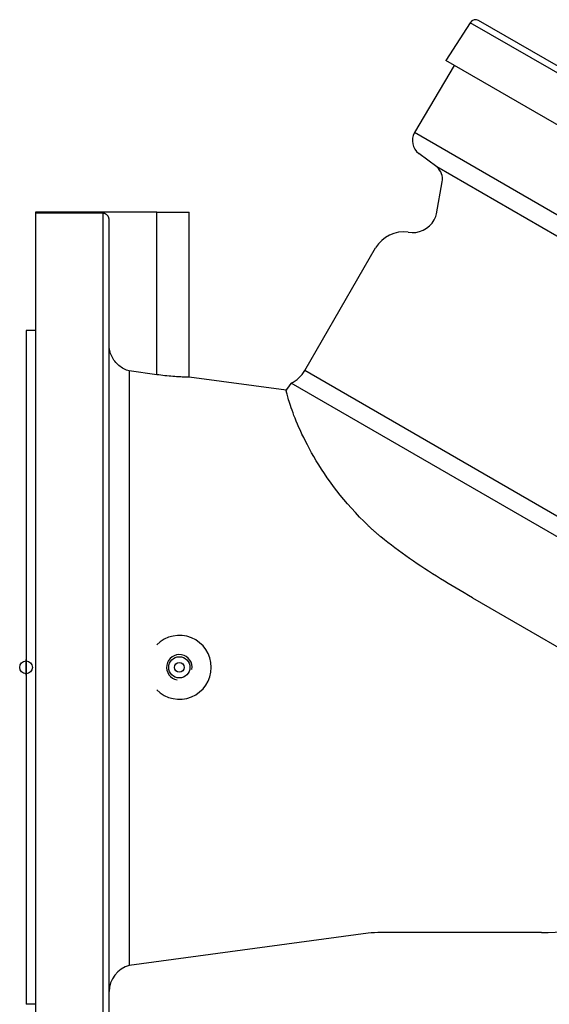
# Model space of a CAD drawing. Header units: millimetres. Extents: x 1027 to 3615, y 406 to 1468.
# Tile 2 of 19: x 1027 to 1193, y 637 to 945. Entities that reach past the tile are written whole.
import ezdxf

# ---------------------------------------------------------------- set-up
doc = ezdxf.new("R2010")
doc.units = ezdxf.units.MM
doc.layers.add('DETAIL', color=2, linetype='Continuous')
doc.layers.add('ORIGIN', color=6, linetype='Continuous')

msp = doc.modelspace()

# ---------------------------------------------------------------- linework, layer by layer
at = {"layer": 'DETAIL'}
for p, q in [((1167.95, 944.25), (1160.26, 932.41)), ((1371.64, 826.65), (1167.95, 944.25)), ((1370.91, 829.26), (1170.57, 944.93)), ((1365.23, 814.07), (1160.26, 932.41)), ((1162.95, 930.85), (1150.5, 909.83)), ((1346.61, 796.61), (1150.5, 909.83)), ((1157.52, 899.08), (1151.84, 903.33)), ((1336.2, 795.92), (1157.52, 899.08)), ((1157.4, 884.38), (1159.17, 894.46)), ((1031.86, 884.92), (1031.86, 599.92)), ((1031.91, 884.92), (1031.86, 884.92)), ((1031.91, 884.57), (1031.91, 884.92)), ((1069.78, 884.92), (1031.91, 884.92)), ((1069.78, 834.05), (1069.78, 884.92)), ((1069.78, 884.92), (1079.91, 884.92)), ((1079.91, 833.23), (1079.91, 884.92)), ((1052.86, 884.57), (1031.91, 884.57)), ((1052.86, 884.57), (1052.86, 599.92)), ((1054.86, 601.9), (1054.86, 882.59)), ((1156.68, 882.52), (1156.8, 882.74)), ((1116.15, 835.33), (1138.32, 873.74)), ((1028.86, 847.92), (1028.86, 636.92)), ((1031.86, 847.92), (1028.86, 847.92)), ((1069.78, 834.05), (1061.19, 835.21)), ((1061.19, 835.21), (1061.19, 649.1)), ((1110.27, 829.15), (1079.91, 833.23)), ((1300.24, 729.05), (1116.15, 835.33)), ((1299.82, 722.87), (1111.9, 831.36)), ((1168.63, 764.22), (1216.73, 736.45)), ((1135.98, 659.16), (1061.19, 649.1)), ((1190.27, 659.42), (1139.98, 659.42)), ((1031.86, 636.92), (1028.86, 636.92))]:
    msp.add_line(p, q, dxfattribs=at)
at = {"layer": 'DETAIL', "flags": 128}
for points in [[(1054.86, 882.59), (1054.86, 882.72), (1054.84, 882.85), (1054.82, 882.98), (1054.79, 883.11), (1054.75, 883.23), (1054.71, 883.35), (1054.66, 883.47), (1054.59, 883.58), (1054.52, 883.7), (1054.45, 883.8), (1054.36, 883.91), (1054.28, 884), (1054.18, 884.08), (1054.08, 884.17), (1053.97, 884.24), (1053.86, 884.31), (1053.74, 884.38), (1053.63, 884.43), (1053.51, 884.47), (1053.38, 884.51), (1053.25, 884.54), (1053.12, 884.56), (1052.99, 884.57), (1052.86, 884.57)], [(1061.19, 835.21), (1060.74, 835.34), (1060.31, 835.5), (1059.9, 835.67), (1059.49, 835.87), (1059.07, 836.09), (1058.67, 836.35), (1058.28, 836.62), (1057.91, 836.92), (1057.57, 837.22), (1057.25, 837.53), (1056.95, 837.87), (1056.65, 838.23), (1056.37, 838.61), (1056.11, 839.01), (1055.88, 839.42), (1055.67, 839.84), (1055.49, 840.25), (1055.33, 840.67), (1055.19, 841.11), (1055.08, 841.57), (1054.98, 842.04), (1054.92, 842.51), (1054.88, 842.97), (1054.86, 843.42)], [(1079.91, 833.23), (1079.89, 833.23), (1079.82, 833.23), (1079.71, 833.24), (1079.56, 833.24), (1079.37, 833.25), (1079.13, 833.25), (1078.85, 833.26), (1078.52, 833.28), (1078.17, 833.29), (1077.78, 833.31), (1077.36, 833.33), (1076.92, 833.35), (1076.45, 833.38), (1075.94, 833.42), (1075.4, 833.45), (1074.83, 833.5), (1074.23, 833.55), (1073.62, 833.6), (1072.99, 833.67), (1072.34, 833.73), (1071.7, 833.81), (1071.05, 833.88), (1070.41, 833.96), (1069.78, 834.05)], [(1135.98, 786.79), (1134.61, 788.14), (1133.28, 789.49), (1131.99, 790.85), (1130.75, 792.22), (1129.54, 793.58), (1128.38, 794.96), (1127.26, 796.33), (1126.18, 797.7), (1125.14, 799.06), (1124.14, 800.43), (1123.18, 801.79), (1122.26, 803.14), (1121.37, 804.48), (1120.53, 805.81), (1119.73, 807.11), (1118.98, 808.38), (1118.26, 809.63), (1117.59, 810.85), (1116.95, 812.05), (1116.35, 813.21), (1115.79, 814.35), (1115.26, 815.45), (1114.76, 816.52), (1114.3, 817.55), (1113.87, 818.55), (1113.47, 819.51), (1113.1, 820.43), (1112.76, 821.3), (1112.45, 822.14), (1112.16, 822.92), (1111.9, 823.67), (1111.66, 824.36), (1111.45, 825.01), (1111.26, 825.62), (1111.09, 826.18), (1110.94, 826.69), (1110.8, 827.16), (1110.68, 827.57), (1110.58, 827.94), (1110.5, 828.26), (1110.42, 828.53), (1110.37, 828.75), (1110.32, 828.93), (1110.29, 829.05), (1110.27, 829.12), (1110.27, 829.15)], [(1139.98, 783.25), (1139.8, 783.39), (1139.63, 783.53), (1139.46, 783.68), (1139.29, 783.82), (1139.12, 783.96), (1138.95, 784.11), (1138.78, 784.25), (1138.61, 784.4), (1138.44, 784.54), (1138.27, 784.69), (1138.11, 784.84), (1137.94, 784.98), (1137.77, 785.13), (1137.61, 785.28), (1137.44, 785.43), (1137.28, 785.58), (1137.11, 785.73), (1136.95, 785.88), (1136.79, 786.03), (1136.62, 786.18), (1136.46, 786.33), (1136.3, 786.48), (1136.14, 786.64), (1135.98, 786.79)], [(1168.63, 764.22), (1167.36, 764.96), (1166.09, 765.7), (1164.82, 766.44), (1163.57, 767.18), (1162.32, 767.92), (1161.08, 768.67), (1159.84, 769.42), (1158.6, 770.18), (1157.37, 770.95), (1156.15, 771.72), (1154.93, 772.49), (1153.72, 773.28), (1152.52, 774.07), (1151.32, 774.87), (1150.14, 775.67), (1148.96, 776.48), (1147.8, 777.3), (1146.64, 778.13), (1145.5, 778.96), (1144.37, 779.81), (1143.26, 780.65), (1142.15, 781.51), (1141.06, 782.38), (1139.98, 783.25)]]:
    msp.add_lwpolyline(points, dxfattribs=at)
at = {"layer": 'DETAIL'}
for radius in [3.32, 1.5]:
    msp.add_circle((1076.86, 742.42), radius, dxfattribs=at)
for centre, radius, start, end in [((1169.61, 943.25), 1.93, 60, 148.8948), ((1154.84, 907.33), 5, 150.0432, 233.1562), ((1154.23, 895.29), 5.01, 350.3748, 49.0519), ((1149.75, 886.52), 8, 261.1685, 330), ((1152.47, 885.24), 5, 330, 350), ((1147, 868.71), 10.03, 81.2688, 149.8997), ((1106.56, 841.33), 11.32, 298.1857, 327.985), ((1131.59, 815.09), 25.54, 140.4317, 146.6054), ((1076.86, 742.42), 10, 224.816, 135.184), ((1076.86, 742.42), 4, 350, 260), ((1190.27, 769.42), 110, 270, 305.2584), ((1140.12, 627.3), 32.12, 90.2533, 97.4053), ((1063.36, 640.88), 8.5, 104.835, 179.6773)]:
    msp.add_arc(centre, radius, start, end, dxfattribs=at)
at = {"layer": 'ORIGIN'}
msp.add_line((1028.86, 739.92), (1028.86, 744.92), dxfattribs=at)
msp.add_circle((1028.86, 742.42), 2, dxfattribs=at)

doc.saveas('drawing.dxf')
